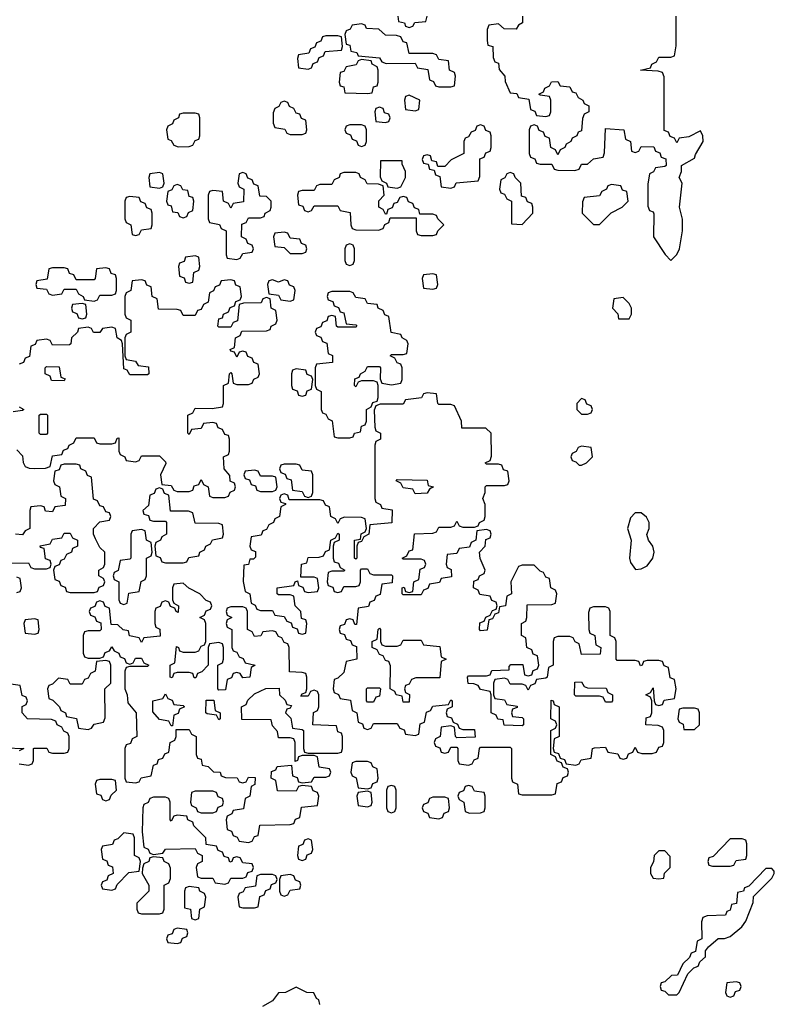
# Model space of a CAD drawing. Header units: inches. Extents: x 2718490 to 2828976, y 856982 to 957410.
# Tile 22 of 63: x 2742060 to 2744598, y 902690 to 906000. Entities that reach past the tile are written whole.
import ezdxf

# ---------------------------------------------------------------- set-up
doc = ezdxf.new("R2010")
doc.units = ezdxf.units.IN
doc.header["$MEASUREMENT"] = 0
doc.layers.add('C7940', color=7, linetype='Continuous')

msp = doc.modelspace()

# ---------------------------------------------------------------- linework, layer by layer
at = {"layer": 'C7940', "color": 6}
for points in [[(2743210, 905986), (2743178, 905982), (2743172, 905968), (2743158, 905962), (2743154, 905950), (2743158, 905918), (2743170, 905914), (2743174, 905894), (2743194, 905890), (2743198, 905878), (2743270, 905872), (2743278, 905858), (2743292.7, 905852.7), (2743390, 905854), (2743398, 905838), (2743432.7, 905832.7), (2743438, 905798), (2743452, 905792), (2743458, 905778), (2743470, 905774), (2743510, 905774), (2743522, 905778), (2743526, 905810), (2743522, 905822), (2743506, 905830), (2743502, 905862), (2743470, 905866), (2743462, 905882), (2743450, 905886), (2743370, 905886), (2743362, 905922), (2743350, 905926), (2743342, 905942), (2743327.3, 905947.3), (2743290, 905948), (2743268, 905968), (2743226, 905970), (2743222, 905982)], [(2743130, 905946), (2743090, 905946), (2743078, 905942), (2743072.7, 905927.3), (2743058, 905922), (2743052.7, 905907.3), (2743038, 905902), (2743032.7, 905887.3), (2742998, 905882), (2742994, 905870), (2742998, 905838), (2743030, 905834), (2743042, 905838), (2743047.3, 905852.7), (2743062, 905858), (2743067.3, 905872.7), (2743082, 905878), (2743087.3, 905892.7), (2743142, 905898), (2743146, 905910), (2743142, 905942)], [(2743210, 905866), (2743198, 905862), (2743191.6, 905848.4), (2743158, 905842), (2743150, 905826), (2743138, 905822), (2743134, 905790), (2743138, 905778), (2743150, 905774), (2743154, 905754), (2743230, 905752), (2743246, 905754), (2743250, 905774), (2743262, 905778), (2743266, 905790), (2743266, 905830), (2743262, 905842), (2743246, 905850), (2743242, 905862)], [(2742950, 905726), (2742938, 905722), (2742932, 905708), (2742918, 905702), (2742912.7, 905687.3), (2742912.7, 905652.7), (2742918, 905638), (2742951.6, 905631.6), (2742958, 905618), (2742970, 905614), (2743010, 905614), (2743022, 905618), (2743026, 905630), (2743022, 905662), (2743007.3, 905667.3), (2743002, 905682), (2742990, 905686), (2742982, 905702), (2742968, 905708), (2742962, 905722)], [(2743370, 905746), (2743358, 905742), (2743354, 905730), (2743358, 905698), (2743390, 905694), (2743402, 905698), (2743406, 905730)], [(2742650, 905686), (2742610, 905686), (2742598, 905682), (2742594, 905670), (2742578, 905662), (2742574, 905650), (2742558, 905642), (2742554, 905630), (2742558, 905598), (2742570, 905594), (2742578, 905578), (2742592.7, 905572.7), (2742630, 905574), (2742642, 905578), (2742650, 905594), (2742662, 905598), (2742666, 905610), (2742666, 905670), (2742662, 905682)], [(2743270, 905706), (2743258, 905702), (2743254, 905690), (2743258, 905658), (2743290, 905654), (2743302, 905658), (2743306, 905670), (2743302, 905682), (2743287.3, 905687.3), (2743282, 905702)], [(2743210, 905646), (2743170, 905646), (2743158, 905642), (2743154, 905630), (2743158, 905618), (2743172.7, 905612.7), (2743178, 905598), (2743192.7, 905592.7), (2743198, 905578), (2743210, 905574), (2743222, 905578), (2743226, 905590), (2743226, 905630), (2743222, 905642)], [(2743610, 905646), (2743598, 905642), (2743592, 905628), (2743578, 905622), (2743570, 905606), (2743558, 905602), (2743554, 905590), (2743554, 905550), (2743511.1, 905528.9), (2743490, 905506), (2743466, 905506), (2743462, 905522), (2743446, 905526), (2743442, 905542), (2743430, 905546), (2743418, 905542), (2743414, 905530), (2743418, 905518), (2743434, 905514), (2743438, 905498), (2743454, 905494), (2743458, 905478), (2743472.7, 905472.7), (2743478, 905438), (2743510, 905434), (2743522, 905438), (2743528.4, 905451.6), (2743602, 905458), (2743607.3, 905472.7), (2743608, 905532), (2743622, 905538), (2743628, 905552), (2743642, 905558), (2743646, 905570), (2743646, 905610), (2743642, 905622), (2743628, 905628), (2743622, 905642)], [(2743346, 905526), (2743274, 905526), (2743272, 905472), (2743278, 905458), (2743294, 905450), (2743298, 905438), (2743330, 905434), (2743342, 905438), (2743358, 905470), (2743358, 905490), (2743346, 905514)], [(2742530, 905486), (2742498, 905482), (2742494, 905470), (2742498, 905438), (2742530, 905434), (2742542, 905438), (2742546, 905450), (2742542, 905482)], [(2742810, 905486), (2742798, 905482), (2742794, 905450), (2742798, 905438), (2742814, 905430), (2742812.7, 905387.3), (2742778, 905382), (2742770, 905366), (2742762, 905382), (2742746, 905390), (2742742, 905422), (2742710, 905426), (2742698, 905422), (2742694, 905410), (2742694, 905330), (2742698, 905318), (2742731.6, 905311.6), (2742738, 905298), (2742754, 905290), (2742754, 905210), (2742758, 905198), (2742790, 905194), (2742802, 905198), (2742810, 905214), (2742842, 905218), (2742846, 905230), (2742842, 905242), (2742827.3, 905247.3), (2742822, 905262), (2742806, 905270), (2742807.3, 905312.7), (2742822, 905318), (2742830, 905334), (2742870, 905334), (2742882, 905338), (2742886, 905350), (2742902, 905358), (2742906, 905370), (2742906, 905390), (2742890, 905406), (2742867.3, 905407.3), (2742862, 905442), (2742847.3, 905447.3), (2742842, 905462), (2742827.3, 905467.3), (2742822, 905482)], [(2743190, 905486), (2743150, 905486), (2743138, 905482), (2743134, 905470), (2743118, 905462), (2743110, 905446), (2743070, 905446), (2743058, 905442), (2743050, 905426), (2743010, 905426), (2742998, 905422), (2742994, 905410), (2742998, 905378), (2743012.7, 905372.7), (2743018, 905358), (2743030, 905354), (2743042, 905358), (2743050, 905374), (2743130, 905374), (2743138, 905358), (2743171.6, 905351.6), (2743174, 905310), (2743178, 905298), (2743190, 905294), (2743267.3, 905292.7), (2743282, 905298), (2743288, 905312), (2743302, 905318), (2743306, 905334), (2743394, 905334), (2743394, 905290), (2743398, 905278), (2743410, 905274), (2743450, 905274), (2743462, 905278), (2743466, 905290), (2743486, 905310), (2743466, 905330), (2743462, 905342), (2743450, 905346), (2743406, 905346), (2743402, 905362), (2743387.3, 905367.3), (2743382, 905382), (2743368, 905388), (2743362, 905402), (2743350, 905406), (2743338, 905402), (2743330, 905386), (2743318, 905382), (2743312.7, 905367.3), (2743298, 905362), (2743294, 905346), (2743290, 905346), (2743282, 905362), (2743268, 905370), (2743268.4, 905391.6), (2743286, 905410), (2743282, 905442), (2743267.3, 905447.3), (2743228.4, 905448.4), (2743222, 905462), (2743206, 905470), (2743202, 905482)], [(2743710, 905486), (2743698, 905482), (2743692, 905468), (2743678, 905462), (2743674, 905430), (2743678, 905418), (2743690, 905414), (2743698, 905398), (2743714, 905390), (2743714, 905314), (2743750, 905312), (2743786, 905350), (2743786, 905370), (2743782, 905382), (2743768, 905388), (2743762, 905402), (2743747.3, 905407.3), (2743746, 905450), (2743726, 905470), (2743722, 905482)], [(2742590, 905446), (2742578, 905442), (2742572, 905428), (2742558, 905422), (2742554, 905390), (2742558, 905378), (2742570, 905374), (2742574, 905354), (2742591.6, 905351.6), (2742598, 905338), (2742610, 905334), (2742622, 905338), (2742628, 905352), (2742642, 905358), (2742646, 905390), (2742642, 905402), (2742630, 905406), (2742626, 905426), (2742608.4, 905428.4), (2742602, 905442)], [(2744050, 905446), (2744038, 905442), (2744034, 905430), (2744018, 905422), (2744010, 905408), (2743958, 905402), (2743952.7, 905387.3), (2743952, 905350), (2743990, 905311.3), (2744010, 905312), (2744048.9, 905351.1), (2744086, 905370), (2744106, 905390), (2744102, 905422), (2744087.3, 905427.3), (2744082, 905442)], [(2742430, 905406), (2742418, 905402), (2742414, 905390), (2742414, 905330), (2742418, 905318), (2742434, 905310), (2742438, 905278), (2742450, 905274), (2742462, 905278), (2742470, 905294), (2742502, 905298), (2742506, 905310), (2742506, 905350), (2742502, 905362), (2742487.3, 905367.3), (2742482, 905382), (2742467.3, 905387.3), (2742462, 905402)], [(2742950, 905286), (2742918, 905282), (2742914, 905270), (2742918, 905238), (2742950, 905234), (2742970, 905214), (2743010, 905214), (2743022, 905218), (2743026, 905230), (2743022, 905242), (2743007.3, 905247.3), (2743002, 905262), (2742970, 905266), (2742962, 905282)], [(2743170, 905246), (2743158, 905242), (2743154, 905230), (2743154, 905190), (2743158, 905178), (2743170, 905174), (2743182, 905178), (2743186, 905190), (2743186, 905230), (2743182, 905242)], [(2742650, 905206), (2742618, 905202), (2742612.7, 905187.3), (2742598, 905182), (2742594, 905170), (2742598, 905138), (2742612.7, 905132.7), (2742618, 905118), (2742630, 905114), (2742642, 905118), (2742646, 905150), (2742662, 905158), (2742666, 905170), (2742662, 905202)], [(2742350, 905166), (2742318, 905162), (2742314, 905130), (2742310, 905126), (2742250, 905126), (2742242, 905142), (2742227.3, 905147.3), (2742222, 905162), (2742210, 905166), (2742170, 905166), (2742158, 905162), (2742152.7, 905127.3), (2742118, 905122), (2742114, 905110), (2742118, 905098), (2742150, 905094), (2742158, 905078), (2742170, 905074), (2742202, 905078), (2742210, 905094), (2742250, 905094), (2742258, 905078), (2742274, 905070), (2742278, 905058), (2742310, 905054), (2742322, 905058), (2742330, 905074), (2742370, 905074), (2742382, 905078), (2742386, 905090), (2742386, 905130), (2742382, 905142), (2742367.3, 905147.3), (2742362, 905162)], [(2742950, 905126), (2742930, 905118), (2742910, 905126), (2742898, 905122), (2742894, 905110), (2742898, 905078), (2742930, 905074), (2742938, 905058), (2742970, 905054), (2742982, 905058), (2742986, 905090), (2742982, 905102), (2742967.3, 905107.3), (2742962, 905122)], [(2743450, 905146), (2743418, 905142), (2743414, 905130), (2743418, 905098), (2743450, 905094), (2743462, 905098), (2743466, 905110), (2743462, 905142)], [(2743170, 905086), (2743110, 905086), (2743098, 905082), (2743094, 905070), (2743098, 905058), (2743112.7, 905052.7), (2743118, 905038), (2743132.7, 905032.7), (2743138, 905018), (2743150, 905014), (2743158, 904978), (2743190, 904974), (2743194, 904970), (2743190, 904966), (2743130, 904966), (2743126, 904970), (2743122, 905002), (2743110, 905006), (2743098, 905002), (2743092.7, 904987.3), (2743078, 904982), (2743072.7, 904967.3), (2743058, 904962), (2743054, 904950), (2743058, 904938), (2743072.7, 904932.7), (2743078, 904918), (2743092.7, 904912.7), (2743098, 904878), (2743111.6, 904871.6), (2743112, 904848), (2743058, 904842), (2743054, 904830), (2743054, 904770), (2743058, 904758), (2743074, 904750), (2743074, 904690), (2743078, 904678), (2743090, 904674), (2743098, 904658), (2743111.1, 904651.1), (2743118, 904598), (2743130, 904594), (2743170, 904594), (2743182, 904598), (2743186, 904610), (2743206, 904614), (2743210, 904634), (2743222, 904638), (2743226, 904650), (2743226, 904690), (2743242, 904698), (2743247.3, 904712.7), (2743262, 904718), (2743266, 904730), (2743266, 904770), (2743262, 904782), (2743250, 904786), (2743210, 904786), (2743198, 904782), (2743190, 904766), (2743186, 904770), (2743187.3, 904792.7), (2743202, 904798), (2743206, 904810), (2743222, 904818), (2743230, 904834), (2743270, 904834), (2743274, 904830), (2743272.7, 904792.7), (2743278, 904778), (2743310, 904772), (2743342, 904778), (2743346, 904790), (2743346, 904830), (2743342, 904842), (2743330, 904846), (2743322, 904862), (2743306, 904870), (2743310, 904874), (2743350, 904874), (2743362, 904878), (2743366, 904910), (2743362, 904922), (2743346, 904930), (2743342, 904942), (2743308.9, 904948.9), (2743302, 905002), (2743288, 905008), (2743282, 905022), (2743266, 905030), (2743262, 905042), (2743230, 905046), (2743222, 905062), (2743190, 905066), (2743182, 905082)], [(2744090, 905066), (2744058, 905062), (2744054, 905030), (2744071.6, 905011.6), (2744074, 904994), (2744110, 904994), (2744118, 905010), (2744118, 905030), (2744110, 905046)], [(2742270, 905046), (2742238, 905042), (2742234, 905030), (2742238, 905018), (2742252.7, 905012.7), (2742258, 904998), (2742270, 904994), (2742282, 904998), (2742286, 905010), (2742282, 905042)], [(2742210, 904786), (2742167.3, 904787.3), (2742162, 904802), (2742146, 904810), (2742146, 904830), (2742150, 904834), (2742192.7, 904832.7), (2742198, 904798), (2742212.7, 904792.7)], [(2742990, 904826), (2742978, 904822), (2742974, 904810), (2742974, 904770), (2742978, 904758), (2742992.7, 904752.7), (2742998, 904738), (2743010, 904734), (2743022, 904738), (2743027.3, 904752.7), (2743042, 904758), (2743046, 904790), (2743042, 904802), (2743027.3, 904807.3), (2743022, 904822)], [(2743430, 904746), (2743418, 904742), (2743411.6, 904728.4), (2743358, 904722), (2743350, 904708), (2743272.7, 904707.3), (2743258, 904702), (2743252.7, 904687.3), (2743254, 904630), (2743258, 904618), (2743274, 904610), (2743274, 904590), (2743258, 904582), (2743254, 904570), (2743254, 904390), (2743258, 904378), (2743274, 904370), (2743278, 904358), (2743312.7, 904352.7), (2743311.3, 904308.7), (2743238, 904302), (2743234, 904270), (2743218, 904262), (2743210, 904246), (2743198, 904242), (2743194, 904230), (2743194, 904190), (2743190, 904186), (2743186, 904190), (2743186, 904250), (2743206, 904254), (2743208.4, 904271.6), (2743222, 904278), (2743226, 904290), (2743222, 904322), (2743210, 904326), (2743152.7, 904327.3), (2743138, 904322), (2743130, 904306), (2743122, 904322), (2743106, 904330), (2743102, 904362), (2743088, 904368), (2743082, 904382), (2743070, 904386), (2742966, 904386), (2742962, 904402), (2742950, 904406), (2742938, 904402), (2742934, 904390), (2742938, 904378), (2742954, 904374), (2742954, 904370), (2742938, 904362), (2742934, 904330), (2742918, 904322), (2742914, 904310), (2742898, 904302), (2742890, 904286), (2742878, 904282), (2742872.7, 904267.3), (2742838, 904262), (2742834, 904230), (2742838, 904218), (2742852.7, 904212.7), (2742852.7, 904192.7), (2742846, 904186), (2742834, 904186), (2742830, 904168), (2742814, 904166), (2742811.6, 904111.6), (2742818, 904078), (2742834, 904070), (2742838, 904038), (2742852, 904032), (2742858, 904018), (2742870, 904014), (2742910, 904014), (2742918, 903998), (2742950, 903994), (2742958, 903978), (2742972.7, 903972.7), (2742978, 903958), (2742992.7, 903952.7), (2742998, 903938), (2743010, 903934), (2743022, 903938), (2743026, 903970), (2743022, 903982), (2743007.3, 903987.3), (2743006, 904010), (2742986, 904030), (2742982, 904062), (2742970, 904066), (2742930, 904066), (2742926, 904070), (2742926, 904090), (2742982, 904098), (2742986, 904110), (2742994, 904114), (2742998, 904098), (2743012.7, 904092.7), (2743018, 904078), (2743030, 904074), (2743062, 904078), (2743066, 904090), (2743062, 904122), (2743050, 904126), (2743006, 904126), (2743008, 904170), (2743026, 904174), (2743030, 904192), (2743067.3, 904192.7), (2743082, 904198), (2743088, 904212), (2743102, 904218), (2743106, 904250), (2743122, 904258), (2743130, 904274), (2743134, 904270), (2743134, 904250), (2743118, 904242), (2743114, 904230), (2743114, 904190), (2743118, 904178), (2743132.7, 904172.7), (2743138, 904158), (2743154, 904150), (2743150, 904146), (2743110, 904146), (2743098, 904142), (2743094, 904110), (2743098, 904098), (2743112.7, 904092.7), (2743118, 904078), (2743130, 904074), (2743142, 904078), (2743150, 904094), (2743190, 904094), (2743202, 904098), (2743206, 904110), (2743206, 904150), (2743210, 904154), (2743230, 904154), (2743238, 904138), (2743250, 904134), (2743310, 904134), (2743314, 904130), (2743312.7, 904107.3), (2743278, 904102), (2743272.7, 904067.3), (2743258, 904062), (2743252.7, 904047.3), (2743238, 904042), (2743232.7, 904027.3), (2743198, 904022), (2743192.7, 903967.3), (2743187.3, 903967.3), (2743182, 903982), (2743170, 903986), (2743158, 903982), (2743152.7, 903967.3), (2743138, 903962), (2743134, 903950), (2743138, 903938), (2743152.7, 903932.7), (2743158, 903918), (2743172.7, 903912.7), (2743178, 903898), (2743192.7, 903892.7), (2743194, 903850), (2743158, 903842), (2743150, 903806), (2743130, 903786), (2743118, 903782), (2743114, 903750), (2743118, 903738), (2743132, 903732), (2743138, 903718), (2743172.7, 903712.7), (2743178, 903678), (2743194, 903670), (2743198, 903638), (2743212.7, 903632.7), (2743218, 903618), (2743230, 903614), (2743242, 903618), (2743250, 903634), (2743330, 903634), (2743338, 903618), (2743352.7, 903612.7), (2743358, 903598), (2743390, 903594), (2743402, 903598), (2743407.3, 903632.7), (2743422, 903638), (2743428, 903672), (2743442, 903678), (2743450, 903692), (2743502, 903698), (2743510, 903714), (2743514, 903710), (2743514, 903690), (2743498, 903682), (2743494, 903670), (2743498, 903658), (2743512.7, 903652.7), (2743518, 903638), (2743532, 903632), (2743538, 903618), (2743550, 903614), (2743590, 903614), (2743592, 903588), (2743530, 903586), (2743526, 903590), (2743522, 903622), (2743510, 903626), (2743478, 903622), (2743474, 903590), (2743458, 903582), (2743454, 903570), (2743458, 903558), (2743472.7, 903552.7), (2743478, 903538), (2743490, 903534), (2743502, 903538), (2743510, 903554), (2743530, 903554), (2743534, 903550), (2743534, 903510), (2743538, 903498), (2743570, 903494), (2743582, 903498), (2743588, 903512), (2743602, 903518), (2743606, 903550), (2743610, 903554), (2743710, 903554), (2743714, 903550), (2743714, 903450), (2743718, 903438), (2743734, 903430), (2743738, 903398), (2743750, 903394), (2743850, 903394), (2743862, 903398), (2743867.3, 903432.7), (2743882, 903438), (2743887.3, 903452.7), (2743902, 903458), (2743906, 903470), (2743902, 903482), (2743887.3, 903487.3), (2743882, 903502), (2743867.3, 903507.3), (2743862, 903522), (2743846, 903530), (2743846, 903610), (2743862, 903618), (2743866, 903630), (2743862, 903642), (2743846, 903650), (2743847.3, 903712.7), (2743854, 903710), (2743858, 903698), (2743874, 903690), (2743874, 903590), (2743858, 903582), (2743854, 903550), (2743858, 903538), (2743872.7, 903532.7), (2743878, 903518), (2743892.7, 903512.7), (2743898, 903498), (2743930, 903494), (2743942, 903498), (2743948.4, 903511.6), (2743982, 903518), (2743986, 903550), (2743992.7, 903552.7), (2744030, 903554), (2744038, 903538), (2744071.6, 903531.6), (2744078, 903518), (2744090, 903514), (2744102, 903518), (2744108, 903532), (2744122, 903538), (2744130, 903554), (2744138, 903538), (2744152.7, 903532.7), (2744187.3, 903532.7), (2744202, 903538), (2744210, 903554), (2744222, 903558), (2744226, 903570), (2744226, 903610), (2744222, 903622), (2744207.3, 903627.3), (2744166, 903630), (2744167.3, 903652.7), (2744182, 903658), (2744186, 903670), (2744186, 903710), (2744182, 903722), (2744166, 903730), (2744182, 903738), (2744190, 903754), (2744194, 903710), (2744198, 903698), (2744210, 903694), (2744222, 903698), (2744228, 903712), (2744262, 903718), (2744268, 903750), (2744262, 903782), (2744247.3, 903787.3), (2744242, 903822), (2744227.3, 903827.3), (2744222, 903842), (2744210, 903846), (2744170, 903846), (2744158, 903842), (2744154, 903830), (2744148, 903828), (2744142, 903842), (2744130, 903846), (2744070, 903846), (2744066, 903850), (2744066, 903910), (2744062, 903922), (2744046, 903930), (2744046, 904010), (2744042, 904022), (2744030, 904026), (2743990, 904026), (2743978, 904022), (2743972.7, 904007.3), (2743974, 903950), (2743978, 903938), (2743994, 903930), (2743998, 903898), (2744014, 903890), (2744012.7, 903867.3), (2743950, 903866), (2743942, 903902), (2743928, 903908), (2743922, 903922), (2743910, 903926), (2743870, 903926), (2743858, 903922), (2743854, 903910), (2743854, 903830), (2743838, 903822), (2743834, 903790), (2743830, 903786), (2743798, 903782), (2743792.7, 903767.3), (2743778, 903762), (2743770, 903746), (2743762, 903762), (2743750, 903766), (2743710, 903766), (2743702, 903782), (2743690, 903786), (2743658, 903782), (2743654, 903770), (2743654, 903730), (2743658, 903718), (2743690, 903714), (2743698, 903698), (2743732.7, 903692.7), (2743732.7, 903687.3), (2743718, 903682), (2743714, 903670), (2743718, 903658), (2743750, 903654), (2743754, 903650), (2743754, 903630), (2743750, 903626), (2743688.9, 903628.9), (2743686, 903646), (2743668.4, 903648.4), (2743662, 903662), (2743646, 903670), (2743646, 903730), (2743642, 903742), (2743610, 903748), (2743602, 903762), (2743587.3, 903767.3), (2743568.4, 903768.4), (2743566, 903790), (2743570, 903794), (2743630, 903794), (2743642, 903798), (2743648, 903812), (2743706, 903814), (2743706, 903826), (2743712, 903832), (2743752.7, 903832.7), (2743758, 903798), (2743770, 903794), (2743782, 903798), (2743787.3, 903812.7), (2743802, 903818), (2743806, 903830), (2743802, 903862), (2743787.3, 903867.3), (2743782, 903882), (2743766, 903890), (2743762, 903922), (2743748, 903930), (2743748, 903970), (2743762, 903978), (2743766, 903990), (2743767.3, 904032.7), (2743850, 904034), (2743862, 904038), (2743866, 904070), (2743862, 904082), (2743846, 904090), (2743842, 904122), (2743830, 904126), (2743822, 904142), (2743810, 904146), (2743790, 904166), (2743750, 904166), (2743738, 904162), (2743712, 904110), (2743714, 904070), (2743698, 904062), (2743694, 904030), (2743674, 904026), (2743670, 904006), (2743658, 904002), (2743650, 903986), (2743638, 903982), (2743632.7, 903947.3), (2743610, 903946), (2743606, 903950), (2743607.3, 903972.7), (2743622, 903978), (2743628, 903992), (2743642, 903998), (2743650, 904014), (2743662, 904018), (2743666, 904030), (2743662, 904042), (2743648, 904048), (2743642, 904062), (2743608, 904068), (2743602, 904082), (2743586, 904090), (2743587.3, 904112.7), (2743602, 904118), (2743606, 904130), (2743622, 904138), (2743626, 904150), (2743608.4, 904188.4), (2743606, 904210), (2743626, 904230), (2743627.3, 904252.7), (2743642, 904258), (2743646, 904270), (2743642, 904282), (2743630, 904286), (2743598, 904282), (2743594, 904250), (2743578, 904242), (2743572.7, 904227.3), (2743538, 904222), (2743530, 904206), (2743498, 904202), (2743494, 904170), (2743498, 904158), (2743511.6, 904151.6), (2743512.7, 904127.3), (2743478, 904122), (2743471.6, 904108.4), (2743438, 904102), (2743432.7, 904087.3), (2743418, 904082), (2743410, 904066), (2743350, 904066), (2743346, 904070), (2743346, 904090), (2743352.7, 904092.7), (2743358, 904078), (2743370, 904074), (2743382, 904078), (2743386, 904110), (2743402, 904118), (2743407.3, 904152.7), (2743422, 904158), (2743426, 904170), (2743422, 904182), (2743410, 904186), (2743350, 904186), (2743346, 904190), (2743362, 904198), (2743370, 904214), (2743382, 904218), (2743388.4, 904271.6), (2743450, 904274), (2743462, 904278), (2743470, 904294), (2743510, 904294), (2743522, 904298), (2743530, 904314), (2743538, 904298), (2743550, 904294), (2743590, 904294), (2743602, 904298), (2743606, 904310), (2743622, 904318), (2743626, 904330), (2743626, 904370), (2743618, 904390), (2743626, 904410), (2743626, 904430), (2743630, 904434), (2743690, 904434), (2743702, 904438), (2743706, 904450), (2743702, 904482), (2743687.3, 904487.3), (2743682, 904502), (2743670, 904506), (2743630, 904506), (2743626, 904510), (2743642, 904518), (2743647.3, 904532.7), (2743646, 904610), (2743627.3, 904627.3), (2743547.3, 904627.3), (2743546, 904650), (2743522, 904702), (2743510, 904706), (2743470, 904706), (2743466, 904710), (2743462, 904742)], [(2743950, 904726), (2743934, 904710), (2743934, 904690), (2743950, 904674), (2743970, 904674), (2743982, 904678), (2743986, 904690), (2743982, 904702), (2743967.3, 904707.3), (2743962, 904722)], [(2742130, 904606), (2742126, 904610), (2742126, 904670), (2742130, 904674), (2742150, 904674), (2742154, 904670), (2742154, 904610), (2742150, 904606)], [(2743950, 904566), (2743938, 904562), (2743932, 904548), (2743918, 904542), (2743914, 904530), (2743918, 904518), (2743930, 904514), (2743942, 904502), (2743950, 904502), (2743966, 904510), (2743986, 904530), (2743982, 904562)], [(2742990, 904506), (2742950, 904506), (2742938, 904502), (2742934, 904490), (2742938, 904478), (2742952.7, 904472.7), (2742958, 904458), (2742972.7, 904452.7), (2742978, 904418), (2743010, 904414), (2743018, 904398), (2743030, 904394), (2743042, 904398), (2743046, 904410), (2743046, 904470), (2743042, 904482), (2743010, 904486), (2743002, 904502)], [(2742850, 904486), (2742818, 904482), (2742814, 904470), (2742818, 904458), (2742832.7, 904452.7), (2742838, 904438), (2742852.7, 904432.7), (2742858, 904418), (2742870, 904414), (2742910, 904414), (2742922, 904418), (2742926, 904430), (2742922, 904462), (2742910, 904466), (2742870, 904466), (2742862, 904482)], [(2742530, 904426), (2742518, 904422), (2742512.7, 904407.3), (2742498, 904402), (2742492.7, 904367.3), (2742474, 904350), (2742478, 904338), (2742492.7, 904332.7), (2742498, 904318), (2742510, 904314), (2742550, 904314), (2742554, 904310), (2742554, 904270), (2742538, 904262), (2742534, 904250), (2742518, 904242), (2742514, 904230), (2742518, 904198), (2742532, 904192), (2742538, 904178), (2742550, 904174), (2742610, 904174), (2742622, 904178), (2742628.4, 904191.6), (2742662, 904198), (2742666, 904210), (2742682, 904218), (2742686, 904230), (2742702, 904238), (2742708.4, 904251.6), (2742742, 904258), (2742746, 904270), (2742742, 904302), (2742730, 904306), (2742650, 904308), (2742642, 904342), (2742627.3, 904347.3), (2742567.3, 904347.3), (2742562, 904402), (2742547.3, 904407.3), (2742542, 904422)], [(2743390, 904406), (2743382, 904422), (2743350, 904426), (2743342, 904442), (2743326, 904450), (2743330, 904454), (2743430, 904452), (2743434, 904434), (2743451.3, 904430), (2743438, 904422), (2743430, 904408)], [(2744150, 904342.7), (2744130, 904342), (2744114.4, 904325.6), (2744104.7, 904290), (2744116, 904250), (2744110.8, 904190), (2744114.8, 904174.8), (2744131.3, 904151.3), (2744150, 904154), (2744170, 904164), (2744189.6, 904190), (2744193.6, 904210), (2744189.7, 904229.7), (2744175.1, 904250), (2744169.5, 904269.5), (2744177.6, 904290), (2744177.6, 904310), (2744167.8, 904327.8)], [(2742470, 904286), (2742438, 904282), (2742434, 904270), (2742434, 904190), (2742430, 904186), (2742398, 904182), (2742391.6, 904148.4), (2742378, 904142), (2742374, 904130), (2742378, 904118), (2742394, 904110), (2742394, 904050), (2742398, 904038), (2742410, 904034), (2742422, 904038), (2742427.3, 904072.7), (2742462, 904078), (2742468.4, 904111.6), (2742482, 904118), (2742486, 904130), (2742486, 904190), (2742502, 904198), (2742506, 904210), (2742502, 904242), (2742486, 904250), (2742482, 904282)], [(2742610, 904106), (2742578, 904102), (2742574, 904090), (2742574, 904050), (2742578, 904038), (2742594, 904030), (2742592.7, 904007.3), (2742586, 904010), (2742582, 904022), (2742567.3, 904027.3), (2742562, 904042), (2742550, 904046), (2742538, 904042), (2742532.7, 904027.3), (2742518, 904022), (2742514, 904010), (2742514, 903970), (2742518, 903958), (2742531.6, 903951.6), (2742532.7, 903927.3), (2742478, 903922), (2742470, 903906), (2742462, 903922), (2742428.9, 903928.9), (2742426, 903946), (2742408.4, 903948.4), (2742390, 903966), (2742367.3, 903967.3), (2742362, 904022), (2742347.3, 904027.3), (2742342, 904042), (2742330, 904046), (2742318, 904042), (2742312.7, 904027.3), (2742298, 904022), (2742294, 904010), (2742298, 903998), (2742312.7, 903992.7), (2742318, 903978), (2742332.7, 903972.7), (2742334, 903950), (2742330, 903946), (2742290, 903946), (2742278, 903942), (2742274, 903930), (2742274, 903870), (2742278, 903858), (2742290, 903854), (2742330, 903854), (2742342, 903858), (2742347.3, 903872.7), (2742362, 903878), (2742370, 903892), (2742378, 903878), (2742394, 903870), (2742398, 903858), (2742412.7, 903852.7), (2742418, 903838), (2742430, 903834), (2742442, 903838), (2742450, 903854), (2742470, 903854), (2742478, 903838), (2742494, 903830), (2742490, 903826), (2742430, 903826), (2742418, 903822), (2742414, 903810), (2742414, 903750), (2742422, 903730), (2742423.6, 903703.6), (2742452, 903670), (2742454, 903590), (2742438, 903582), (2742432.7, 903567.3), (2742418, 903562), (2742414, 903550), (2742414, 903450), (2742418, 903438), (2742450, 903434), (2742462, 903438), (2742468.4, 903451.6), (2742502, 903458), (2742510, 903494), (2742522, 903498), (2742527.3, 903512.7), (2742542, 903518), (2742548, 903532), (2742562, 903538), (2742566, 903570), (2742582, 903578), (2742586, 903590), (2742586, 903614), (2742630, 903614), (2742638, 903598), (2742654, 903590), (2742654, 903530), (2742658, 903518), (2742670, 903514), (2742674, 903494), (2742694, 903490), (2742712, 903472), (2742734, 903470), (2742738, 903458), (2742752.7, 903452.7), (2742791.6, 903451.6), (2742798, 903438), (2742810, 903434), (2742822, 903438), (2742830, 903454), (2742852, 903452), (2742851.1, 903428.9), (2742838, 903422), (2742834, 903390), (2742818, 903382), (2742812.7, 903347.3), (2742778, 903342), (2742774, 903330), (2742758, 903322), (2742754, 903310), (2742758, 903278), (2742772, 903272), (2742778, 903258), (2742792, 903252), (2742798, 903238), (2742830, 903234), (2742842, 903238), (2742850, 903254), (2742862, 903258), (2742867.3, 903292.7), (2742970, 903294), (2742982, 903298), (2742987.3, 903312.7), (2743002, 903318), (2743007.3, 903352.7), (2743062, 903358), (2743066, 903390), (2743062, 903402), (2743047.3, 903407.3), (2743042, 903422), (2743010, 903426), (2742998, 903422), (2742990, 903406), (2742927.3, 903407.3), (2742922, 903442), (2742906, 903450), (2742907.3, 903472.7), (2742922, 903478), (2742926, 903490), (2742974, 903494), (2742978, 903458), (2742992.7, 903452.7), (2742998, 903438), (2743010, 903434), (2743042, 903438), (2743050, 903454), (2743090, 903454), (2743102, 903458), (2743106, 903470), (2743102, 903482), (2743067.3, 903487.3), (2743062, 903522), (2743050, 903526), (2743010, 903526), (2742998, 903522), (2742994, 903510), (2742986, 903506), (2742986, 903570), (2742982, 903582), (2742970, 903586), (2742930, 903586), (2742927.3, 903607.3), (2742910, 903626), (2742906, 903646), (2742807.3, 903647.3), (2742806, 903690), (2742822, 903698), (2742827.3, 903712.7), (2742850, 903734), (2742888.4, 903751.6), (2742932.7, 903752.7), (2742934, 903730), (2742952.7, 903712.7), (2742958, 903698), (2742974, 903694), (2742970, 903686), (2742958, 903682), (2742954, 903670), (2742971.6, 903651.6), (2742978, 903618), (2743010, 903614), (2743014, 903610), (2743014, 903550), (2743018, 903538), (2743030, 903534), (2743130, 903534), (2743142, 903538), (2743146, 903550), (2743146, 903590), (2743142, 903602), (2743130, 903606), (2743126, 903626), (2743046, 903630), (2743048.7, 903671.3), (2743062, 903678), (2743066, 903690), (2743066, 903730), (2743062, 903742), (2743050, 903746), (2743038, 903742), (2743030, 903726), (2743006, 903726), (2743010, 903734), (2743022, 903738), (2743026, 903750), (2743026, 903790), (2743022, 903802), (2743010, 903806), (2742967.3, 903807.3), (2742966, 903890), (2742962, 903902), (2742950, 903906), (2742942, 903922), (2742930, 903926), (2742922, 903942), (2742910, 903946), (2742878, 903942), (2742871.6, 903928.4), (2742850, 903926), (2742842, 903942), (2742826, 903950), (2742826, 904010), (2742822, 904022), (2742810, 904026), (2742770, 904026), (2742758, 904022), (2742754, 904010), (2742758, 903998), (2742774, 903990), (2742758, 903982), (2742754, 903970), (2742758, 903958), (2742774, 903950), (2742774, 903890), (2742778, 903878), (2742790, 903874), (2742798, 903858), (2742812, 903852), (2742818, 903838), (2742852, 903830), (2742838, 903822), (2742834, 903790), (2742810, 903788), (2742802, 903802), (2742790, 903806), (2742778, 903802), (2742772, 903788), (2742758, 903782), (2742752.7, 903747.3), (2742730, 903746), (2742726, 903750), (2742726, 903830), (2742742, 903838), (2742746, 903850), (2742746, 903890), (2742742, 903902), (2742730, 903906), (2742698, 903902), (2742694, 903890), (2742694, 903830), (2742672.7, 903807.3), (2742658, 903802), (2742652.7, 903787.3), (2742647.3, 903787.3), (2742642, 903802), (2742630, 903806), (2742590, 903806), (2742578, 903802), (2742572.7, 903787.3), (2742566, 903790), (2742566, 903830), (2742582, 903838), (2742587.3, 903892.7), (2742594, 903890), (2742598, 903878), (2742610, 903874), (2742650, 903874), (2742662, 903878), (2742670, 903894), (2742682, 903898), (2742686, 903910), (2742686, 903970), (2742682, 903982), (2742666, 903990), (2742682, 903998), (2742687.3, 904012.7), (2742702, 904018), (2742706, 904030), (2742702, 904042), (2742687.3, 904047.3), (2742666, 904070), (2742628.4, 904088.4)], [(2742110, 903986), (2742078, 903982), (2742074, 903970), (2742078, 903938), (2742110, 903934), (2742122, 903938), (2742126, 903950), (2742122, 903982)], [(2743290, 903894), (2743330, 903894), (2743342, 903898), (2743350, 903914), (2743410, 903914), (2743418, 903898), (2743472.7, 903892.7), (2743478, 903858), (2743494, 903850), (2743478, 903842), (2743472.7, 903787.3), (2743392.7, 903787.3), (2743378, 903782), (2743370, 903766), (2743358, 903762), (2743354, 903750), (2743358, 903738), (2743371.1, 903731.1), (2743370, 903706), (2743350, 903706), (2743346, 903726), (2743326, 903730), (2743322, 903742), (2743306, 903750), (2743307.3, 903827.3), (2743302, 903842), (2743290, 903846), (2743282, 903862), (2743270, 903866), (2743262, 903882), (2743246, 903890), (2743246, 903910), (2743262, 903918), (2743266, 903950), (2743270, 903954), (2743274, 903950), (2743274, 903910), (2743278, 903898)], [(2742350, 903846), (2742318, 903842), (2742314, 903810), (2742298, 903802), (2742290, 903786), (2742278, 903782), (2742270, 903766), (2742230, 903766), (2742222, 903782), (2742190, 903786), (2742170, 903766), (2742158, 903762), (2742154, 903750), (2742158, 903718), (2742172, 903712), (2742194, 903690), (2742198, 903678), (2742214, 903670), (2742218, 903658), (2742251.1, 903651.1), (2742258, 903618), (2742290, 903614), (2742302, 903618), (2742310, 903632), (2742342, 903638), (2742347.3, 903652.7), (2742346, 903750), (2742366, 903770), (2742366, 903830), (2742362, 903842)], [(2744030, 903706), (2744022, 903722), (2744010, 903726), (2743930, 903726), (2743926, 903730), (2743927.3, 903772.7), (2743950, 903774), (2743958, 903758), (2743970, 903754), (2744032.7, 903752.7), (2744038, 903738), (2744054, 903730), (2744054, 903710), (2744050, 903706)], [(2742570, 903626), (2742562, 903642), (2742530, 903648), (2742507.3, 903672.7), (2742508, 903710), (2742542, 903718), (2742550, 903734), (2742558, 903718), (2742572.7, 903712.7), (2742578, 903698), (2742610, 903694), (2742614, 903690), (2742598, 903682), (2742592.7, 903667.3), (2742578, 903662), (2742574, 903626)], [(2743230, 903706), (2743226, 903710), (2743226, 903750), (2743230, 903754), (2743270, 903754), (2743274, 903750), (2743270, 903726), (2743258, 903722), (2743250, 903706)], [(2742730, 903646), (2742722, 903662), (2742690, 903666), (2742686, 903670), (2742687.3, 903712.7), (2742712.7, 903712.7), (2742718, 903678), (2742734, 903670), (2742734, 903650)], [(2744330, 903686), (2744290, 903686), (2744278, 903682), (2744274, 903650), (2744278, 903638), (2744291.6, 903631.6), (2744294, 903614), (2744330, 903614), (2744346, 903630), (2744346, 903670), (2744342, 903682)], [(2743230, 903506), (2743190, 903506), (2743178, 903502), (2743174, 903470), (2743178, 903458), (2743191.6, 903451.6), (2743198, 903418), (2743230, 903414), (2743242, 903418), (2743247.3, 903432.7), (2743262, 903438), (2743266, 903450), (2743262, 903482), (2743248, 903488), (2743242, 903502)], [(2742370, 903446), (2742330, 903446), (2742318, 903442), (2742314, 903430), (2742318, 903398), (2742332.7, 903392.7), (2742338, 903378), (2742350, 903374), (2742362, 903378), (2742367.3, 903392.7), (2742386, 903410), (2742382, 903442)], [(2742710, 903406), (2742650, 903406), (2742638, 903402), (2742634, 903370), (2742638, 903358), (2742654, 903350), (2742658, 903338), (2742670, 903334), (2742710, 903334), (2742722, 903338), (2742727.3, 903352.7), (2742742, 903358), (2742746, 903370), (2742742, 903382), (2742727.3, 903387.3), (2742722, 903402)], [(2743230, 903406), (2743198, 903402), (2743194, 903390), (2743198, 903358), (2743230, 903354), (2743242, 903358), (2743246, 903370), (2743242, 903402)], [(2743310, 903426), (2743298, 903422), (2743294, 903410), (2743294, 903350), (2743298, 903338), (2743310, 903334), (2743322, 903338), (2743326, 903350), (2743326, 903410), (2743322, 903422)], [(2743570, 903426), (2743558, 903422), (2743552.7, 903407.3), (2743538, 903402), (2743534, 903390), (2743538, 903378), (2743554, 903370), (2743558, 903338), (2743572.7, 903332.7), (2743610, 903334), (2743622, 903338), (2743626, 903350), (2743626, 903390), (2743622, 903402), (2743590, 903406), (2743582, 903422)], [(2742550, 903386), (2742510, 903386), (2742498, 903382), (2742492, 903368), (2742478, 903362), (2742474, 903350), (2742472, 903270), (2742478, 903218), (2742492, 903212), (2742498, 903198), (2742510, 903194), (2742542, 903198), (2742550, 903212), (2742650, 903214), (2742658, 903198), (2742674, 903190), (2742674, 903170), (2742658, 903162), (2742654, 903150), (2742658, 903118), (2742670, 903114), (2742710, 903114), (2742718, 903098), (2742750, 903094), (2742762, 903098), (2742770, 903114), (2742810, 903114), (2742822, 903118), (2742827.3, 903132.7), (2742842, 903138), (2742846, 903150), (2742842, 903162), (2742810, 903166), (2742802, 903182), (2742790, 903186), (2742778, 903182), (2742774, 903170), (2742767.3, 903167.3), (2742762, 903182), (2742747.3, 903187.3), (2742742, 903202), (2742727.3, 903207.3), (2742722, 903222), (2742687.3, 903227.3), (2742686, 903250), (2742646, 903290), (2742642, 903302), (2742626, 903310), (2742622, 903322), (2742590, 903326), (2742578, 903322), (2742570, 903306), (2742566, 903310), (2742566, 903370), (2742562, 903382)], [(2743490, 903386), (2743450, 903386), (2743438, 903382), (2743432.7, 903367.3), (2743418, 903362), (2743414, 903350), (2743418, 903338), (2743432.7, 903332.7), (2743438, 903318), (2743470, 903314), (2743482, 903318), (2743487.3, 903332.7), (2743502, 903338), (2743506, 903350), (2743502, 903382)], [(2742410, 903266), (2742390, 903246), (2742378, 903242), (2742372.7, 903227.3), (2742338, 903222), (2742334, 903210), (2742338, 903178), (2742352.7, 903172.7), (2742358, 903158), (2742372.7, 903152.7), (2742374, 903130), (2742358, 903122), (2742352.7, 903107.3), (2742338, 903102), (2742334, 903090), (2742338, 903078), (2742370, 903074), (2742382, 903078), (2742387.3, 903092.7), (2742427.3, 903132.7), (2742462, 903138), (2742466, 903170), (2742462, 903182), (2742446, 903190), (2742446, 903250), (2742442, 903262)], [(2743030, 903246), (2743018, 903242), (2743012.7, 903227.3), (2742998, 903222), (2742994, 903190), (2742998, 903178), (2743010, 903174), (2743022, 903178), (2743027.3, 903192.7), (2743042, 903198), (2743046, 903210), (2743042, 903242)], [(2744490, 903246), (2744450, 903246), (2744392.7, 903187.3), (2744378, 903182), (2744374, 903170), (2744378, 903158), (2744390, 903154), (2744450, 903154), (2744462, 903158), (2744470, 903174), (2744502, 903178), (2744506, 903190), (2744506, 903230), (2744502, 903242)], [(2744230, 903206), (2744210, 903206), (2744194, 903190), (2744191.6, 903168.4), (2744182, 903150), (2744182, 903130), (2744190, 903114), (2744210, 903112), (2744226, 903114), (2744228.7, 903131.3), (2744248, 903150), (2744247.3, 903187.3)], [(2742510, 903186), (2742498, 903182), (2742494, 903170), (2742478, 903162), (2742472.7, 903147.3), (2742472, 903130), (2742494, 903090), (2742494, 903070), (2742454, 903030), (2742454, 903010), (2742458, 902998), (2742470, 902994), (2742530, 902994), (2742542, 902998), (2742546, 903010), (2742546, 903090), (2742562, 903098), (2742567.3, 903112.7), (2742567.3, 903147.3), (2742562, 903162), (2742546, 903170), (2742542, 903182)], [(2744590, 903146), (2744570, 903146), (2744512.7, 903087.3), (2744498, 903082), (2744494, 903070), (2744474, 903066), (2744471.3, 903028.7), (2744454, 903026), (2744450, 903006), (2744438, 903002), (2744434, 902990), (2744372.7, 902987.3), (2744358, 902982), (2744352.7, 902967.3), (2744354, 902910), (2744338, 902902), (2744332.7, 902867.3), (2744318, 902862), (2744312.7, 902847.3), (2744290, 902826), (2744272, 902788), (2744252.7, 902787.3), (2744230, 902766), (2744218, 902762), (2744214, 902750), (2744218, 902738), (2744230, 902734), (2744242, 902722), (2744270, 902722), (2744278, 902730), (2744307.3, 902792.7), (2744327.3, 902812.7), (2744342, 902818), (2744347.3, 902832.7), (2744366, 902850), (2744366, 902870), (2744376.4, 902883.6), (2744409, 902911), (2744430, 902911.3), (2744450, 902918), (2744488.7, 902950), (2744502, 902970), (2744527.3, 903032.7), (2744528, 903052), (2744590, 903114), (2744598, 903130), (2744598, 903138)], [(2742910, 903126), (2742870, 903126), (2742858, 903122), (2742852.7, 903087.3), (2742818, 903082), (2742812, 903068), (2742798, 903062), (2742794, 903050), (2742798, 903018), (2742810, 903014), (2742850, 903014), (2742862, 903018), (2742867.3, 903052.7), (2742882, 903058), (2742887.3, 903072.7), (2742902, 903078), (2742907.3, 903092.7), (2742922, 903098), (2742926, 903110), (2742922, 903122)], [(2742970, 903126), (2742938, 903122), (2742934, 903110), (2742934, 903070), (2742938, 903058), (2742950, 903054), (2742962, 903058), (2742970, 903074), (2743002, 903078), (2743006, 903090), (2743002, 903102), (2742987.3, 903107.3), (2742982, 903122)], [(2742630, 903086), (2742618, 903082), (2742614, 903070), (2742614, 903014), (2742634, 903010), (2742638, 902978), (2742650, 902974), (2742662, 902978), (2742666, 903010), (2742682, 903018), (2742686, 903050), (2742682, 903062), (2742666, 903070), (2742662, 903082)], [(2742590, 902946), (2742578, 902942), (2742572.7, 902927.3), (2742558, 902922), (2742554, 902910), (2742558, 902898), (2742590, 902894), (2742602, 902898), (2742607.3, 902912.7), (2742622, 902918), (2742626, 902930), (2742622, 902942)], [(2744470, 902766), (2744438, 902762), (2744434, 902730), (2744438, 902718), (2744450, 902714), (2744462, 902718), (2744467.3, 902732.7), (2744482, 902738), (2744486, 902750), (2744482, 902762)]]:
    msp.add_lwpolyline(points, close=True, dxfattribs=at)
for points in [[(2743331.6, 906011.6), (2743334, 905994), (2743354, 905990), (2743358, 905978), (2743370, 905974), (2743382, 905978), (2743388.9, 905991.1), (2743426, 905994), (2743430, 906011.3)], [(2743751.6, 906011.6), (2743751.3, 905990), (2743738, 905982), (2743730, 905968), (2743688.9, 905968.9), (2743670, 905986), (2743638, 905982), (2743632.7, 905967.3), (2743632, 905930), (2743634, 905914), (2743651.3, 905910), (2743652.7, 905872.7), (2743658, 905858), (2743670, 905854), (2743672.7, 905832.7), (2743692, 905810), (2743692.7, 905792.7), (2743710, 905754), (2743731.6, 905751.6), (2743738, 905738), (2743772.7, 905732.7), (2743778, 905698), (2743792.7, 905692.7), (2743798, 905678), (2743830, 905674), (2743842, 905678), (2743846, 905690), (2743846, 905730), (2743842, 905742), (2743810, 905746), (2743806, 905750), (2743822, 905758), (2743826, 905770), (2743842, 905778), (2743848.4, 905791.6), (2743870, 905792), (2743878, 905778), (2743910, 905774), (2743918, 905758), (2743930, 905754), (2743938, 905738), (2743954, 905730), (2743958, 905718), (2743974, 905710), (2743974, 905690), (2743958, 905682), (2743952.7, 905667.3), (2743950, 905626), (2743938, 905622), (2743934, 905610), (2743918, 905602), (2743914, 905590), (2743898, 905582), (2743894, 905570), (2743878, 905562), (2743870, 905546), (2743862, 905562), (2743846, 905570), (2743842, 905602), (2743827.3, 905607.3), (2743822, 905622), (2743807.3, 905627.3), (2743802, 905642), (2743790, 905646), (2743778, 905642), (2743774, 905630), (2743774, 905550), (2743778, 905538), (2743792.7, 905532.7), (2743798, 905518), (2743810, 905514), (2743850, 905514), (2743858, 905498), (2743870, 905494), (2743927.3, 905492.7), (2743942, 905498), (2743950, 905514), (2743970, 905514), (2743990, 905532), (2744022, 905538), (2744027.3, 905552.7), (2744030, 905634), (2744092, 905630), (2744098, 905598), (2744114, 905590), (2744118, 905558), (2744130, 905554), (2744142, 905558), (2744150, 905574), (2744192.7, 905572.7), (2744198, 905558), (2744212.7, 905552.7), (2744218, 905538), (2744232.7, 905532.7), (2744234, 905510), (2744230, 905506), (2744198, 905502), (2744192, 905488), (2744178, 905482), (2744172.7, 905447.3), (2744172.7, 905372.7), (2744178, 905358), (2744190, 905354), (2744192.7, 905347.3), (2744191.3, 905270), (2744230.4, 905210.4), (2744250, 905190.8), (2744269.6, 905210.4), (2744279.5, 905230), (2744289.5, 905290), (2744289.4, 905329.4), (2744279.3, 905370), (2744288, 905450), (2744278, 905470), (2744286, 905490), (2744286, 905510), (2744330, 905534), (2744332.9, 905547.1), (2744359, 905590), (2744358, 905610), (2744350, 905626), (2744310, 905606), (2744278, 905602), (2744270, 905586), (2744262, 905602), (2744247.3, 905607.3), (2744242, 905622), (2744227.3, 905627.3), (2744228, 905808), (2744222, 905822), (2744207.3, 905827.3), (2744148, 905830), (2744182, 905838), (2744186, 905850), (2744202, 905858), (2744210, 905874), (2744250, 905874), (2744262, 905878), (2744268.4, 905911.6), (2744268, 906012)], [(2742050, 904554), (2742070, 904534), (2742071.6, 904511.6), (2742078, 904498), (2742092, 904492), (2742110, 904491.3), (2742147.3, 904492.7), (2742162, 904498), (2742170, 904534), (2742202, 904538), (2742207.3, 904552.7), (2742222, 904558), (2742226, 904570), (2742242, 904578), (2742250, 904594), (2742310, 904594), (2742318, 904578), (2742330, 904574), (2742370, 904574), (2742382, 904578), (2742387.3, 904592.7), (2742394, 904594), (2742394, 904550), (2742398, 904538), (2742414, 904530), (2742418, 904518), (2742450, 904514), (2742462, 904518), (2742470, 904534), (2742530, 904534), (2742550, 904514), (2742551.6, 904508.4), (2742534, 904470), (2742538, 904438), (2742570, 904434), (2742578, 904418), (2742590, 904414), (2742630, 904414), (2742642, 904418), (2742647.3, 904432.7), (2742662, 904438), (2742670, 904454), (2742678, 904438), (2742694, 904430), (2742698, 904398), (2742710, 904394), (2742750, 904394), (2742762, 904398), (2742768, 904412), (2742782, 904418), (2742786, 904430), (2742782, 904442), (2742768.4, 904448.4), (2742767.3, 904467.3), (2742748, 904490), (2742746, 904530), (2742762, 904538), (2742766, 904550), (2742766, 904590), (2742762, 904602), (2742750, 904606), (2742742, 904622), (2742728, 904628), (2742722, 904642), (2742710, 904646), (2742678, 904642), (2742670, 904626), (2742638, 904622), (2742630, 904606), (2742626, 904610), (2742626, 904670), (2742642, 904678), (2742650, 904694), (2742707.3, 904692.7), (2742742, 904698), (2742746, 904710), (2742746, 904770), (2742762, 904778), (2742766, 904810), (2742770, 904814), (2742774, 904810), (2742778, 904778), (2742790, 904774), (2742830, 904774), (2742842, 904778), (2742848, 904792), (2742862, 904798), (2742866, 904810), (2742862, 904842), (2742848, 904848), (2742842, 904862), (2742827.3, 904867.3), (2742822, 904882), (2742810, 904886), (2742798, 904882), (2742790, 904866), (2742782, 904882), (2742770, 904886), (2742768.4, 904891.6), (2742782, 904898), (2742786, 904930), (2742802, 904938), (2742807.3, 904952.7), (2742890, 904954), (2742902, 904958), (2742906, 904970), (2742922, 904978), (2742926, 904990), (2742922, 905022), (2742906, 905030), (2742902, 905062), (2742890, 905066), (2742878, 905062), (2742872, 905048), (2742812.7, 905047.3), (2742798, 905042), (2742792.7, 904987.3), (2742778, 904982), (2742770, 904966), (2742730, 904966), (2742726, 904970), (2742730, 904994), (2742742, 904998), (2742746, 905010), (2742762, 905018), (2742768, 905032), (2742782, 905038), (2742787.3, 905052.7), (2742802, 905058), (2742806, 905070), (2742802, 905102), (2742787.3, 905107.3), (2742782, 905122), (2742770, 905126), (2742738, 905122), (2742732, 905108), (2742718, 905102), (2742712, 905088), (2742698, 905082), (2742694, 905050), (2742678, 905042), (2742670, 905026), (2742658, 905022), (2742650, 905006), (2742610, 905006), (2742602, 905022), (2742590, 905026), (2742527.3, 905027.3), (2742522, 905062), (2742506, 905070), (2742502, 905102), (2742487.3, 905107.3), (2742482, 905122), (2742470, 905126), (2742438, 905122), (2742434, 905090), (2742418, 905082), (2742414, 905070), (2742414, 905010), (2742418, 904998), (2742434, 904990), (2742434, 904950), (2742418, 904942), (2742414, 904930), (2742414, 904870), (2742418, 904858), (2742450, 904852), (2742458, 904838), (2742492.7, 904832.7), (2742494, 904810), (2742490, 904806), (2742430, 904806), (2742422, 904822), (2742410, 904826), (2742406, 904910), (2742402, 904922), (2742388, 904930), (2742382, 904962), (2742370, 904966), (2742338, 904962), (2742330, 904948), (2742308.4, 904948.4), (2742302, 904962), (2742290, 904966), (2742258, 904962), (2742254, 904950), (2742234, 904930), (2742232, 904910), (2742227.3, 904907.3), (2742170, 904906), (2742162, 904922), (2742150, 904926), (2742118, 904922), (2742112, 904908), (2742098, 904902), (2742092.7, 904867.3), (2742078, 904862), (2742072.7, 904847.3), (2742058, 904842)], [(2742058, 904698), (2742074, 904690), (2742070, 904686), (2742038, 904682)], [(2742027.3, 904172.7), (2742090, 904174), (2742098, 904158), (2742110, 904154), (2742150, 904154), (2742162, 904158), (2742166, 904170), (2742162, 904182), (2742147.3, 904187.3), (2742142, 904222), (2742130, 904226), (2742128.4, 904231.6), (2742162, 904238), (2742170, 904254), (2742202, 904258), (2742210, 904274), (2742230, 904274), (2742238, 904258), (2742254, 904250), (2742254, 904230), (2742238, 904222), (2742234, 904210), (2742218, 904202), (2742210, 904186), (2742198, 904182), (2742192.7, 904167.3), (2742178, 904162), (2742174, 904150), (2742178, 904118), (2742192.7, 904112.7), (2742198, 904098), (2742212.7, 904092.7), (2742218, 904078), (2742230, 904074), (2742310, 904074), (2742322, 904078), (2742327.3, 904092.7), (2742342, 904098), (2742346, 904110), (2742342, 904122), (2742326, 904130), (2742326, 904150), (2742342, 904158), (2742346, 904170), (2742346, 904210), (2742330, 904226), (2742314.6, 904254.6), (2742308, 904270), (2742308, 904290), (2742330, 904312), (2742362, 904318), (2742366, 904330), (2742362, 904342), (2742350, 904346), (2742342, 904362), (2742330, 904366), (2742322, 904382), (2742308.4, 904388.4), (2742302, 904462), (2742288, 904468), (2742282, 904482), (2742266, 904490), (2742262, 904502), (2742250, 904506), (2742210, 904506), (2742198, 904502), (2742192.7, 904487.3), (2742178, 904482), (2742174, 904450), (2742178, 904438), (2742194, 904430), (2742198, 904398), (2742214, 904390), (2742212.7, 904367.3), (2742178, 904362), (2742170, 904346), (2742147.3, 904347.3), (2742142, 904362), (2742130, 904366), (2742098, 904362), (2742094, 904350), (2742094, 904290), (2742078, 904282), (2742070, 904268), (2742046, 904270)], [(2742050, 904074), (2742062, 904078), (2742066, 904090), (2742062, 904122), (2742050, 904126)], [(2742058, 903498), (2742090, 903494), (2742102, 903498), (2742106, 903510), (2742106, 903550), (2742109, 903551), (2742151.3, 903551.3), (2742158, 903538), (2742170, 903534), (2742210, 903534), (2742222, 903538), (2742226, 903550), (2742226, 903590), (2742222, 903602), (2742208, 903608), (2742202, 903622), (2742186, 903630), (2742182, 903642), (2742167.3, 903647.3), (2742086, 903650), (2742068, 903670), (2742068.4, 903691.6), (2742082, 903698), (2742086, 903710), (2742082, 903722), (2742068.4, 903728.4), (2742062, 903762), (2742030, 903766)], [(2742012.7, 903552.7), (2742074, 903550), (2742058, 903542)], [(2743070, 902689.2), (2743065.6, 902705.6), (2743058, 902710), (2743048.9, 902728.9), (2743026, 902730), (2742990, 902748), (2742954, 902730), (2742931, 902729), (2742910, 902702), (2742876.9, 902683.1)]]:
    msp.add_lwpolyline(points, dxfattribs=at)

doc.saveas('drawing.dxf')
